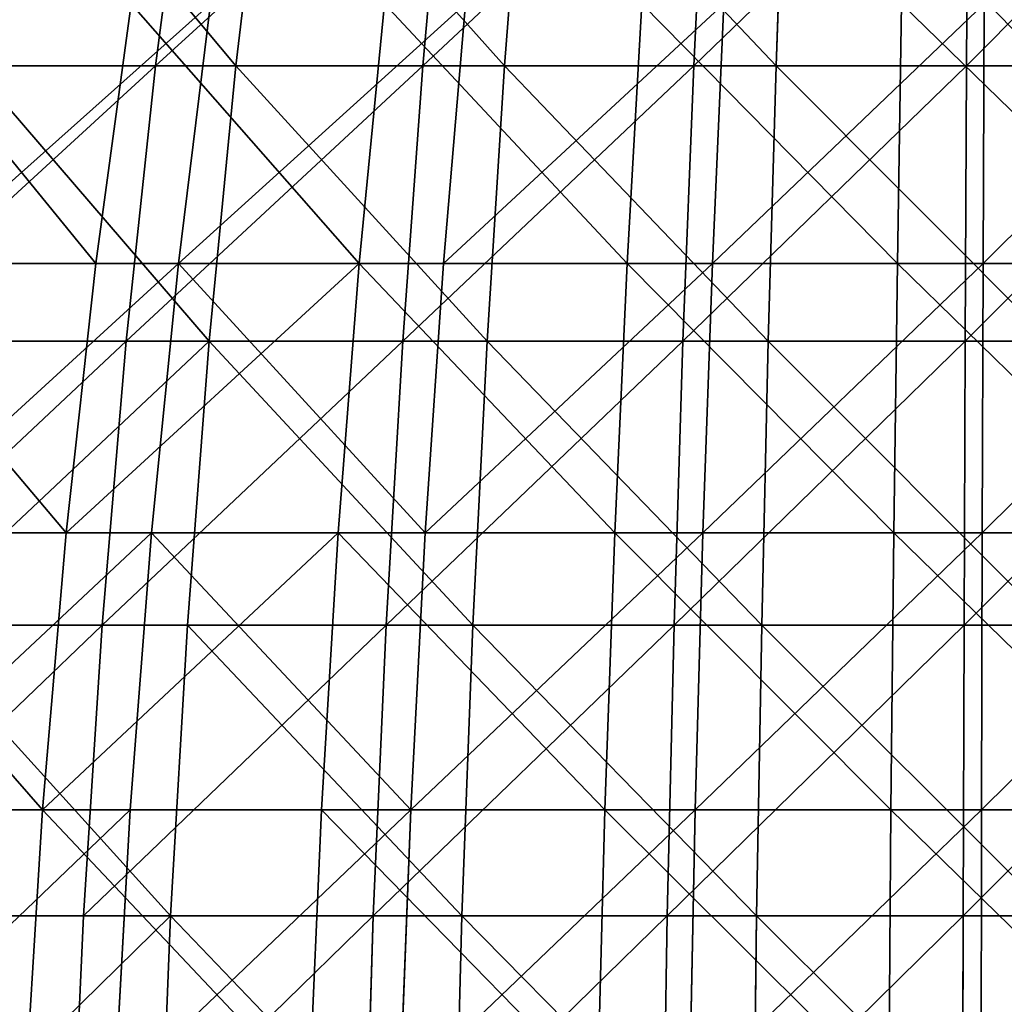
# Model space of a CAD drawing. Extents: x 143 to 263, y -61 to 82.
# Tile 139 of 256: x 188 to 203, y 11 to 26. Entities that reach past the tile are written whole.
import ezdxf

# ---------------------------------------------------------------- set-up
doc = ezdxf.new("R2010")
doc.units = 0
doc.header["$LTSCALE"] = 25.4
doc.layers.get('0').update_dxf_attribs({"color": 13, "linetype": 'CONTINUOUS'})

# ---------------------------------------------------------------- blocks, each defined once
blk = doc.blocks.new('ICE-BALL-8126_STL')
at = {"color": 7}
for p, q in [((68.466, 3.214, 1.497), (68.466, -1.237, 1.349)), ((68.466, 3.214, 1.497), (68.466, -1.237, 1.349)), ((64.17, 3.115, 2.826), (64.17, -1.227, 2.682)), ((64.17, 3.115, 2.826), (64.17, -1.227, 2.682)), ((70.114, -1.524, 114.518), (70.114, 3.075, 114.392)), ((70.114, -1.524, 114.518), (70.114, 3.075, 114.392)), ((59.993, 2.992, 4.493), (59.993, -1.214, 4.352)), ((59.993, 2.992, 4.493), (59.993, -1.214, 4.352)), ((65.603, -1.51, 113.337), (65.603, 2.996, 113.213)), ((65.603, -1.51, 113.337), (65.603, 2.996, 113.213)), ((56.924, -1.469, 109.943), (56.924, 2.77, 109.827)), ((56.924, -1.469, 109.943), (56.924, 2.77, 109.827)), ((61.197, -1.491, 111.809), (61.197, 2.895, 111.689)), ((61.197, -1.491, 111.809), (61.197, 2.895, 111.689)), ((64.17, -2.601, 109.156), (64.17, 1.744, 109.124)), ((64.17, -2.601, 109.156), (64.17, 1.744, 109.124)), ((68.466, -2.645, 110.489), (68.466, 1.808, 110.455)), ((68.466, -2.645, 110.489), (68.466, 1.808, 110.455)), ((59.993, -2.545, 107.486), (59.993, 1.663, 107.455)), ((59.993, -2.545, 107.486), (59.993, 1.663, 107.455)), ((65.603, -0.145, -1.471), (65.603, -4.651, -1.348)), ((65.603, -0.145, -1.471), (65.603, -4.651, -1.348)), ((70.114, -0.131, -2.652), (70.114, -4.73, -2.526)), ((70.114, -0.131, -2.652), (70.114, -4.73, -2.526)), ((56.924, -0.185, 1.923), (56.924, -4.425, 2.039)), ((56.924, -0.185, 1.923), (56.924, -4.425, 2.039)), ((61.197, -0.163, 0.057), (61.197, -4.549, 0.177)), ((61.197, -0.163, 0.057), (61.197, -4.549, 0.177)), ((55.962, -1.199, 6.35), (59.993, -1.214, 4.352)), ((55.962, -1.199, 6.35), (59.993, -1.214, 4.352)), ((59.993, -1.214, 4.352), (64.17, -1.227, 2.682)), ((59.993, -1.214, 4.352), (64.17, -1.227, 2.682)), ((59.993, -1.214, 4.352), (59.993, -5.417, 4.556)), ((59.993, -1.214, 4.352), (59.993, -5.417, 4.556)), ((64.17, -1.227, 2.682), (68.466, -1.237, 1.349)), ((64.17, -1.227, 2.682), (68.466, -1.237, 1.349)), ((64.17, -1.227, 2.682), (64.17, -5.566, 2.891)), ((64.17, -1.227, 2.682), (64.17, -5.566, 2.891)), ((68.466, -1.237, 1.349), (72.855, -1.244, 0.361)), ((68.466, -1.237, 1.349), (72.855, -1.244, 0.361)), ((68.466, -1.237, 1.349), (68.466, -5.684, 1.564)), ((68.466, -1.237, 1.349), (68.466, -5.684, 1.564)), ((56.924, -1.469, 109.943), (52.808, -1.443, 107.751)), ((56.924, -1.469, 109.943), (52.808, -1.443, 107.751)), ((56.924, -5.705, 109.726), (56.924, -1.469, 109.943)), ((61.197, -1.491, 111.809), (56.924, -1.469, 109.943)), ((56.924, -5.705, 109.726), (56.924, -1.469, 109.943)), ((61.197, -1.491, 111.809), (56.924, -1.469, 109.943)), ((61.197, -5.873, 111.584), (61.197, -1.491, 111.809)), ((65.603, -1.51, 113.337), (61.197, -1.491, 111.809)), ((61.197, -5.873, 111.584), (61.197, -1.491, 111.809)), ((65.603, -1.51, 113.337), (61.197, -1.491, 111.809)), ((65.603, -6.011, 113.106), (65.603, -1.51, 113.337)), ((70.114, -1.524, 114.518), (65.603, -1.51, 113.337)), ((65.603, -6.011, 113.106), (65.603, -1.51, 113.337)), ((70.114, -1.524, 114.518), (65.603, -1.51, 113.337)), ((70.114, -6.118, 114.283), (70.114, -1.524, 114.518)), ((74.704, -1.533, 115.346), (70.114, -1.524, 114.518)), ((70.114, -6.118, 114.283), (70.114, -1.524, 114.518)), ((74.704, -1.533, 115.346), (70.114, -1.524, 114.518)), ((55.962, -2.478, 105.49), (59.993, -2.545, 107.486)), ((55.962, -2.478, 105.49), (59.993, -2.545, 107.486)), ((59.993, -6.741, 107.175), (59.993, -2.545, 107.486)), ((59.993, -2.545, 107.486), (64.17, -2.601, 109.156)), ((59.993, -2.545, 107.486), (64.17, -2.601, 109.156)), ((59.993, -6.741, 107.175), (59.993, -2.545, 107.486)), ((64.17, -6.933, 108.834), (64.17, -2.601, 109.156)), ((64.17, -2.601, 109.156), (68.466, -2.645, 110.489)), ((64.17, -2.601, 109.156), (68.466, -2.645, 110.489)), ((64.17, -6.933, 108.834), (64.17, -2.601, 109.156)), ((68.466, -7.086, 110.159), (68.466, -2.645, 110.489)), ((68.466, -2.645, 110.489), (72.855, -2.678, 111.475)), ((68.466, -2.645, 110.489), (72.855, -2.678, 111.475)), ((68.466, -7.086, 110.159), (68.466, -2.645, 110.489)), ((56.924, -4.425, 2.039), (52.808, -4.279, 4.226)), ((56.924, -4.425, 2.039), (52.808, -4.279, 4.226)), ((56.924, -4.425, 2.039), (56.924, -8.642, 2.487)), ((61.197, -4.549, 0.177), (56.924, -4.425, 2.039)), ((56.924, -4.425, 2.039), (56.924, -8.642, 2.487)), ((61.197, -4.549, 0.177), (56.924, -4.425, 2.039)), ((61.197, -4.549, 0.177), (61.197, -8.912, 0.641)), ((65.603, -4.651, -1.348), (61.197, -4.549, 0.177)), ((61.197, -4.549, 0.177), (61.197, -8.912, 0.641)), ((65.603, -4.651, -1.348), (61.197, -4.549, 0.177)), ((65.603, -4.651, -1.348), (65.603, -9.134, -0.871)), ((70.114, -4.73, -2.526), (65.603, -4.651, -1.348)), ((65.603, -4.651, -1.348), (65.603, -9.134, -0.871)), ((70.114, -4.73, -2.526), (65.603, -4.651, -1.348)), ((70.114, -4.73, -2.526), (70.114, -9.304, -2.04)), ((74.704, -4.785, -3.352), (70.114, -4.73, -2.526)), ((70.114, -4.73, -2.526), (70.114, -9.304, -2.04)), ((74.704, -4.785, -3.352), (70.114, -4.73, -2.526)), ((55.962, -5.239, 6.545), (59.993, -5.417, 4.556)), ((55.962, -5.239, 6.545), (59.993, -5.417, 4.556)), ((59.993, -5.417, 4.556), (64.17, -5.566, 2.891)), ((59.993, -5.417, 4.556), (64.17, -5.566, 2.891)), ((59.993, -5.417, 4.556), (59.993, -9.589, 5.101)), ((59.993, -5.417, 4.556), (59.993, -9.589, 5.101)), ((56.924, -5.705, 109.726), (52.808, -5.507, 107.543)), ((56.924, -5.705, 109.726), (52.808, -5.507, 107.543)), ((64.17, -5.566, 2.891), (68.466, -5.684, 1.564)), ((64.17, -5.566, 2.891), (68.466, -5.684, 1.564)), ((64.17, -5.566, 2.891), (64.17, -9.873, 3.454)), ((64.17, -5.566, 2.891), (64.17, -9.873, 3.454)), ((56.924, -9.91, 109.178), (56.924, -5.705, 109.726)), ((61.197, -5.873, 111.584), (56.924, -5.705, 109.726)), ((56.924, -9.91, 109.178), (56.924, -5.705, 109.726)), ((61.197, -5.873, 111.584), (56.924, -5.705, 109.726)), ((68.466, -5.684, 1.564), (72.855, -5.772, 0.58)), ((68.466, -5.684, 1.564), (72.855, -5.772, 0.58)), ((68.466, -5.684, 1.564), (68.466, -10.1, 2.14)), ((68.466, -5.684, 1.564), (68.466, -10.1, 2.14)), ((61.197, -10.224, 111.017), (61.197, -5.873, 111.584)), ((65.603, -6.011, 113.106), (61.197, -5.873, 111.584)), ((61.197, -10.224, 111.017), (61.197, -5.873, 111.584)), ((65.603, -6.011, 113.106), (61.197, -5.873, 111.584)), ((65.603, -10.481, 112.523), (65.603, -6.011, 113.106)), ((70.114, -6.118, 114.283), (65.603, -6.011, 113.106)), ((65.603, -10.481, 112.523), (65.603, -6.011, 113.106)), ((70.114, -6.118, 114.283), (65.603, -6.011, 113.106)), ((70.114, -10.68, 113.688), (70.114, -6.118, 114.283)), ((74.704, -6.193, 115.107), (70.114, -6.118, 114.283)), ((70.114, -10.68, 113.688), (70.114, -6.118, 114.283)), ((74.704, -6.193, 115.107), (70.114, -6.118, 114.283)), ((55.962, -6.512, 105.19), (59.993, -6.741, 107.175)), ((55.962, -6.512, 105.19), (59.993, -6.741, 107.175)), ((59.993, -10.898, 106.522), (59.993, -6.741, 107.175)), ((59.993, -6.741, 107.175), (64.17, -6.933, 108.834)), ((59.993, -6.741, 107.175), (64.17, -6.933, 108.834)), ((59.993, -10.898, 106.522), (59.993, -6.741, 107.175)), ((64.17, -11.224, 108.161), (64.17, -6.933, 108.834)), ((64.17, -6.933, 108.834), (68.466, -7.086, 110.159)), ((64.17, -6.933, 108.834), (68.466, -7.086, 110.159)), ((64.17, -11.224, 108.161), (64.17, -6.933, 108.834)), ((68.466, -11.485, 109.468), (68.466, -7.086, 110.159)), ((68.466, -7.086, 110.159), (72.855, -7.199, 111.139)), ((68.466, -7.086, 110.159), (72.855, -7.199, 111.139)), ((68.466, -11.485, 109.468), (68.466, -7.086, 110.159)), ((56.924, -8.642, 2.487), (52.808, -8.325, 4.656)), ((56.924, -8.642, 2.487), (52.808, -8.325, 4.656)), ((56.924, -8.642, 2.487), (56.924, -12.812, 3.265)), ((61.197, -8.912, 0.641), (56.924, -8.642, 2.487)), ((56.924, -8.642, 2.487), (56.924, -12.812, 3.265)), ((61.197, -8.912, 0.641), (56.924, -8.642, 2.487)), ((61.197, -8.912, 0.641), (61.197, -13.226, 1.446)), ((65.603, -9.134, -0.871), (61.197, -8.912, 0.641)), ((61.197, -8.912, 0.641), (61.197, -13.226, 1.446)), ((65.603, -9.134, -0.871), (61.197, -8.912, 0.641)), ((65.603, -9.134, -0.871), (65.603, -13.565, -0.044)), ((70.114, -9.304, -2.04), (65.603, -9.134, -0.871)), ((65.603, -9.134, -0.871), (65.603, -13.565, -0.044)), ((70.114, -9.304, -2.04), (65.603, -9.134, -0.871)), ((55.962, -9.25, 7.069), (59.993, -9.589, 5.101)), ((55.962, -9.25, 7.069), (59.993, -9.589, 5.101)), ((70.114, -9.304, -2.04), (70.114, -13.827, -1.196)), ((74.704, -9.424, -2.859), (70.114, -9.304, -2.04)), ((70.114, -9.304, -2.04), (70.114, -13.827, -1.196)), ((74.704, -9.424, -2.859), (70.114, -9.304, -2.04)), ((56.924, -9.91, 109.178), (52.808, -9.542, 107.017)), ((56.924, -9.91, 109.178), (52.808, -9.542, 107.017)), ((59.993, -9.589, 5.101), (64.17, -9.873, 3.454)), ((59.993, -9.589, 5.101), (64.17, -9.873, 3.454)), ((59.993, -9.589, 5.101), (59.993, -13.704, 5.984)), ((59.993, -9.589, 5.101), (59.993, -13.704, 5.984)), ((56.924, -14.06, 108.301), (56.924, -9.91, 109.178)), ((61.197, -10.224, 111.017), (56.924, -9.91, 109.178)), ((56.924, -14.06, 108.301), (56.924, -9.91, 109.178)), ((61.197, -10.224, 111.017), (56.924, -9.91, 109.178)), ((64.17, -9.873, 3.454), (68.466, -10.1, 2.14)), ((64.17, -9.873, 3.454), (68.466, -10.1, 2.14)), ((64.17, -9.873, 3.454), (64.17, -14.121, 4.366)), ((64.17, -9.873, 3.454), (64.17, -14.121, 4.366)), ((61.197, -14.517, 110.11), (61.197, -10.224, 111.017)), ((65.603, -10.481, 112.523), (61.197, -10.224, 111.017)), ((61.197, -14.517, 110.11), (61.197, -10.224, 111.017)), ((65.603, -10.481, 112.523), (61.197, -10.224, 111.017)), ((68.466, -10.1, 2.14), (72.855, -10.267, 1.168)), ((68.466, -10.1, 2.14), (72.855, -10.267, 1.168)), ((68.466, -10.1, 2.14), (68.466, -14.454, 3.075)), ((68.466, -10.1, 2.14), (68.466, -14.454, 3.075)), ((55.962, -10.508, 104.563), (59.993, -10.898, 106.522)), ((55.962, -10.508, 104.563), (59.993, -10.898, 106.522)), ((65.603, -14.891, 111.592), (65.603, -10.481, 112.523)), ((70.114, -10.68, 113.688), (65.603, -10.481, 112.523)), ((65.603, -14.891, 111.592), (65.603, -10.481, 112.523)), ((70.114, -10.68, 113.688), (65.603, -10.481, 112.523)), ((70.114, -15.181, 112.737), (70.114, -10.68, 113.688)), ((74.704, -10.819, 114.504), (70.114, -10.68, 113.688)), ((70.114, -15.181, 112.737), (70.114, -10.68, 113.688)), ((74.704, -10.819, 114.504), (70.114, -10.68, 113.688)), ((59.993, -14.988, 105.533), (59.993, -10.898, 106.522)), ((59.993, -10.898, 106.522), (64.17, -11.224, 108.161)), ((59.993, -10.898, 106.522), (64.17, -11.224, 108.161)), ((59.993, -14.988, 105.533), (59.993, -10.898, 106.522)), ((64.17, -15.447, 107.14), (64.17, -11.224, 108.161)), ((64.17, -11.224, 108.161), (68.466, -11.485, 109.468)), ((64.17, -11.224, 108.161), (68.466, -11.485, 109.468)), ((64.17, -15.447, 107.14), (64.17, -11.224, 108.161)), ((68.466, -15.813, 108.422), (68.466, -11.485, 109.468)), ((68.466, -11.485, 109.468), (72.855, -11.677, 110.436)), ((68.466, -11.485, 109.468), (72.855, -11.677, 110.436)), ((68.466, -15.813, 108.422), (68.466, -11.485, 109.468)), ((56.924, -12.812, 3.265), (52.808, -12.325, 5.403)), ((56.924, -12.812, 3.265), (52.808, -12.325, 5.403)), ((56.924, -12.812, 3.265), (56.924, -16.907, 4.368)), ((61.197, -13.226, 1.446), (56.924, -12.812, 3.265)), ((56.924, -12.812, 3.265), (56.924, -16.907, 4.368)), ((61.197, -13.226, 1.446), (56.924, -12.812, 3.265)), ((55.962, -13.205, 7.919), (59.993, -13.704, 5.984)), ((55.962, -13.205, 7.919), (59.993, -13.704, 5.984)), ((61.197, -13.226, 1.446), (61.197, -17.462, 2.587)), ((65.603, -13.565, -0.044), (61.197, -13.226, 1.446)), ((61.197, -13.226, 1.446), (61.197, -17.462, 2.587)), ((65.603, -13.565, -0.044), (61.197, -13.226, 1.446)), ((56.924, -14.06, 108.301), (52.808, -13.523, 106.176)), ((56.924, -14.06, 108.301), (52.808, -13.523, 106.176)), ((65.603, -13.565, -0.044), (65.603, -17.917, 1.128)), ((70.114, -13.827, -1.196), (65.603, -13.565, -0.044)), ((65.603, -13.565, -0.044), (65.603, -17.917, 1.128)), ((70.114, -13.827, -1.196), (65.603, -13.565, -0.044)), ((59.993, -13.704, 5.984), (64.17, -14.121, 4.366)), ((59.993, -13.704, 5.984), (64.17, -14.121, 4.366)), ((59.993, -13.704, 5.984), (59.993, -17.732, 7.2)), ((59.993, -13.704, 5.984), (59.993, -17.732, 7.2)), ((70.114, -13.827, -1.196), (70.114, -18.269, 0)), ((74.704, -14.01, -2.003), (70.114, -13.827, -1.196)), ((70.114, -13.827, -1.196), (70.114, -18.269, 0)), ((74.704, -14.01, -2.003), (70.114, -13.827, -1.196)), ((56.924, -18.128, 107.101), (56.924, -14.06, 108.301)), ((61.197, -14.517, 110.11), (56.924, -14.06, 108.301)), ((56.924, -18.128, 107.101), (56.924, -14.06, 108.301)), ((61.197, -14.517, 110.11), (56.924, -14.06, 108.301)), ((64.17, -14.121, 4.366), (68.466, -14.454, 3.075)), ((64.17, -14.121, 4.366), (68.466, -14.454, 3.075)), ((64.17, -14.121, 4.366), (64.17, -18.28, 5.621)), ((64.17, -14.121, 4.366), (64.17, -18.28, 5.621)), ((55.962, -14.44, 103.612), (59.993, -14.988, 105.533)), ((55.962, -14.44, 103.612), (59.993, -14.988, 105.533)), ((61.197, -18.725, 108.869), (61.197, -14.517, 110.11)), ((65.603, -14.891, 111.592), (61.197, -14.517, 110.11)), ((61.197, -18.725, 108.869), (61.197, -14.517, 110.11)), ((65.603, -14.891, 111.592), (61.197, -14.517, 110.11)), ((68.466, -14.454, 3.075), (72.855, -14.7, 2.119)), ((68.466, -14.454, 3.075), (72.855, -14.7, 2.119)), ((68.466, -14.454, 3.075), (68.466, -18.717, 4.362)), ((68.466, -14.454, 3.075), (68.466, -18.717, 4.362)), ((65.603, -19.215, 110.316), (65.603, -14.891, 111.592)), ((70.114, -15.181, 112.737), (65.603, -14.891, 111.592)), ((65.603, -19.215, 110.316), (65.603, -14.891, 111.592)), ((70.114, -15.181, 112.737), (65.603, -14.891, 111.592)), ((59.993, -18.984, 104.214), (59.993, -14.988, 105.533)), ((59.993, -14.988, 105.533), (64.17, -15.447, 107.14)), ((59.993, -14.988, 105.533), (64.17, -15.447, 107.14)), ((59.993, -18.984, 104.214), (59.993, -14.988, 105.533)), ((70.114, -19.593, 111.436), (70.114, -15.181, 112.737)), ((74.704, -15.384, 113.539), (70.114, -15.181, 112.737)), ((70.114, -19.593, 111.436), (70.114, -15.181, 112.737)), ((74.704, -15.384, 113.539), (70.114, -15.181, 112.737)), ((64.17, -19.572, 105.778), (64.17, -15.447, 107.14)), ((64.17, -15.447, 107.14), (68.466, -15.813, 108.422)), ((64.17, -15.447, 107.14), (68.466, -15.813, 108.422)), ((64.17, -19.572, 105.778), (64.17, -15.447, 107.14)), ((68.466, -20.041, 107.025), (68.466, -15.813, 108.422)), ((68.466, -15.813, 108.422), (72.855, -16.084, 109.371)), ((68.466, -15.813, 108.422), (72.855, -16.084, 109.371)), ((68.466, -20.041, 107.025), (68.466, -15.813, 108.422))]:
    blk.add_line(p, q, dxfattribs=at)
mesh = blk.add_polyface(dxfattribs=at)
corners = [(68.466, -1.237, 1.349), (64.17, 3.115, 2.826), (64.17, -1.227, 2.682), (68.466, 3.214, 1.497)]
mesh.append_faces([[corners[k] for k in face] for face in [(0, 1, 2), (1, 0, 3)]], dxfattribs={"vtx0": -1, "color": 7})
mesh = blk.add_polyface(dxfattribs=at)
corners = [(72.855, -1.244, 0.361), (68.466, 3.214, 1.497), (68.466, -1.237, 1.349), (72.855, 3.287, 0.512)]
mesh.append_faces([[corners[k] for k in face] for face in [(0, 1, 2), (1, 0, 3)]], dxfattribs={"vtx0": -1, "color": 7})
mesh = blk.add_polyface(dxfattribs=at)
corners = [(64.17, -1.227, 2.682), (59.993, 2.992, 4.493), (59.993, -1.214, 4.352), (64.17, 3.115, 2.826)]
mesh.append_faces([[corners[k] for k in face] for face in [(0, 1, 2), (1, 0, 3)]], dxfattribs={"vtx0": -1, "color": 7})
mesh = blk.add_polyface(dxfattribs=at)
corners = [(70.114, -1.524, 114.518), (65.603, 2.996, 113.213), (65.603, -1.51, 113.337), (70.114, 3.075, 114.392)]
mesh.append_faces([[corners[k] for k in face] for face in [(0, 1, 2), (1, 0, 3)]], dxfattribs={"vtx0": -1, "color": 7})
mesh = blk.add_polyface(dxfattribs=at)
corners = [(74.704, -1.533, 115.346), (70.114, 3.075, 114.392), (70.114, -1.524, 114.518), (74.704, 3.13, 115.218)]
mesh.append_faces([[corners[k] for k in face] for face in [(0, 1, 2), (1, 0, 3)]], dxfattribs={"vtx0": -1, "color": 7})
mesh = blk.add_polyface(dxfattribs=at)
corners = [(59.993, -1.214, 4.352), (55.962, 2.844, 6.485), (55.962, -1.199, 6.35), (59.993, 2.992, 4.493)]
mesh.append_faces([[corners[k] for k in face] for face in [(0, 1, 2), (1, 0, 3)]], dxfattribs={"vtx0": -1, "color": 7})
mesh = blk.add_polyface(dxfattribs=at)
corners = [(65.603, -1.51, 113.337), (61.197, 2.895, 111.689), (61.197, -1.491, 111.809), (65.603, 2.996, 113.213)]
mesh.append_faces([[corners[k] for k in face] for face in [(0, 1, 2), (1, 0, 3)]], dxfattribs={"vtx0": -1, "color": 7})
mesh = blk.add_polyface(dxfattribs=at)
corners = [(56.924, -1.469, 109.943), (52.808, 2.624, 107.64), (52.808, -1.443, 107.751), (56.924, 2.77, 109.827)]
mesh.append_faces([[corners[k] for k in face] for face in [(0, 1, 2), (1, 0, 3)]], dxfattribs={"vtx0": -1, "color": 7})
mesh = blk.add_polyface(dxfattribs=at)
corners = [(61.197, -1.491, 111.809), (56.924, 2.77, 109.827), (56.924, -1.469, 109.943), (61.197, 2.895, 111.689)]
mesh.append_faces([[corners[k] for k in face] for face in [(0, 1, 2), (1, 0, 3)]], dxfattribs={"vtx0": -1, "color": 7})
mesh = blk.add_polyface(dxfattribs=at)
corners = [(72.855, 1.856, 111.441), (68.466, -2.645, 110.489), (68.466, 1.808, 110.455), (72.855, -2.678, 111.475)]
mesh.append_faces([[corners[k] for k in face] for face in [(0, 1, 2), (1, 0, 3)]], dxfattribs={"vtx0": -1, "color": 7})
mesh = blk.add_polyface(dxfattribs=at)
corners = [(64.17, 1.744, 109.124), (59.993, -2.545, 107.486), (59.993, 1.663, 107.455), (64.17, -2.601, 109.156)]
mesh.append_faces([[corners[k] for k in face] for face in [(0, 1, 2), (1, 0, 3)]], dxfattribs={"vtx0": -1, "color": 7})
mesh = blk.add_polyface(dxfattribs=at)
corners = [(68.466, 1.808, 110.455), (64.17, -2.601, 109.156), (64.17, 1.744, 109.124), (68.466, -2.645, 110.489)]
mesh.append_faces([[corners[k] for k in face] for face in [(0, 1, 2), (1, 0, 3)]], dxfattribs={"vtx0": -1, "color": 7})
mesh = blk.add_polyface(dxfattribs=at)
corners = [(59.993, 1.663, 107.455), (55.962, -2.478, 105.49), (55.962, 1.566, 105.459), (59.993, -2.545, 107.486)]
mesh.append_faces([[corners[k] for k in face] for face in [(0, 1, 2), (1, 0, 3)]], dxfattribs={"vtx0": -1, "color": 7})
mesh = blk.add_polyface(dxfattribs=at)
corners = [(65.603, -0.145, -1.471), (61.197, -4.549, 0.177), (61.197, -0.163, 0.057), (65.603, -4.651, -1.348)]
mesh.append_faces([[corners[k] for k in face] for face in [(0, 1, 2), (1, 0, 3)]], dxfattribs={"vtx0": -1, "color": 7})
mesh = blk.add_polyface(dxfattribs=at)
corners = [(70.114, -0.131, -2.652), (65.603, -4.651, -1.348), (65.603, -0.145, -1.471), (70.114, -4.73, -2.526)]
mesh.append_faces([[corners[k] for k in face] for face in [(0, 1, 2), (1, 0, 3)]], dxfattribs={"vtx0": -1, "color": 7})
mesh = blk.add_polyface(dxfattribs=at)
corners = [(74.704, -0.121, -3.48), (70.114, -4.73, -2.526), (70.114, -0.131, -2.652), (74.704, -4.785, -3.352)]
mesh.append_faces([[corners[k] for k in face] for face in [(0, 1, 2), (1, 0, 3)]], dxfattribs={"vtx0": -1, "color": 7})
mesh = blk.add_polyface(dxfattribs=at)
corners = [(56.924, -0.185, 1.923), (52.808, -4.279, 4.226), (52.808, -0.212, 4.115), (56.924, -4.425, 2.039)]
mesh.append_faces([[corners[k] for k in face] for face in [(0, 1, 2), (1, 0, 3)]], dxfattribs={"vtx0": -1, "color": 7})
mesh = blk.add_polyface(dxfattribs=at)
corners = [(61.197, -0.163, 0.057), (56.924, -4.425, 2.039), (56.924, -0.185, 1.923), (61.197, -4.549, 0.177)]
mesh.append_faces([[corners[k] for k in face] for face in [(0, 1, 2), (1, 0, 3)]], dxfattribs={"vtx0": -1, "color": 7})
mesh = blk.add_polyface(dxfattribs=at)
corners = [(59.993, -5.417, 4.556), (55.962, -1.199, 6.35), (55.962, -5.239, 6.545), (59.993, -1.214, 4.352)]
mesh.append_faces([[corners[k] for k in face] for face in [(0, 1, 2), (1, 0, 3)]], dxfattribs={"vtx0": -1, "color": 7})
mesh = blk.add_polyface(dxfattribs=at)
corners = [(64.17, -5.566, 2.891), (59.993, -1.214, 4.352), (59.993, -5.417, 4.556), (64.17, -1.227, 2.682)]
mesh.append_faces([[corners[k] for k in face] for face in [(0, 1, 2), (1, 0, 3)]], dxfattribs={"vtx0": -1, "color": 7})
mesh = blk.add_polyface(dxfattribs=at)
corners = [(68.466, -5.684, 1.564), (64.17, -1.227, 2.682), (64.17, -5.566, 2.891), (68.466, -1.237, 1.349)]
mesh.append_faces([[corners[k] for k in face] for face in [(0, 1, 2), (1, 0, 3)]], dxfattribs={"vtx0": -1, "color": 7})
mesh = blk.add_polyface(dxfattribs=at)
corners = [(72.855, -5.772, 0.58), (68.466, -1.237, 1.349), (68.466, -5.684, 1.564), (72.855, -1.244, 0.361)]
mesh.append_faces([[corners[k] for k in face] for face in [(0, 1, 2), (1, 0, 3)]], dxfattribs={"vtx0": -1, "color": 7})
mesh = blk.add_polyface(dxfattribs=at)
corners = [(56.924, -5.705, 109.726), (52.808, -1.443, 107.751), (52.808, -5.507, 107.543), (56.924, -1.469, 109.943)]
mesh.append_faces([[corners[k] for k in face] for face in [(0, 1, 2), (1, 0, 3)]], dxfattribs={"vtx0": -1, "color": 7})
mesh = blk.add_polyface(dxfattribs=at)
corners = [(61.197, -5.873, 111.584), (56.924, -1.469, 109.943), (56.924, -5.705, 109.726), (61.197, -1.491, 111.809)]
mesh.append_faces([[corners[k] for k in face] for face in [(0, 1, 2), (1, 0, 3)]], dxfattribs={"vtx0": -1, "color": 7})
mesh = blk.add_polyface(dxfattribs=at)
corners = [(65.603, -6.011, 113.106), (61.197, -1.491, 111.809), (61.197, -5.873, 111.584), (65.603, -1.51, 113.337)]
mesh.append_faces([[corners[k] for k in face] for face in [(0, 1, 2), (1, 0, 3)]], dxfattribs={"vtx0": -1, "color": 7})
mesh = blk.add_polyface(dxfattribs=at)
corners = [(70.114, -6.118, 114.283), (65.603, -1.51, 113.337), (65.603, -6.011, 113.106), (70.114, -1.524, 114.518)]
mesh.append_faces([[corners[k] for k in face] for face in [(0, 1, 2), (1, 0, 3)]], dxfattribs={"vtx0": -1, "color": 7})
mesh = blk.add_polyface(dxfattribs=at)
corners = [(74.704, -6.193, 115.107), (70.114, -1.524, 114.518), (70.114, -6.118, 114.283), (74.704, -1.533, 115.346)]
mesh.append_faces([[corners[k] for k in face] for face in [(0, 1, 2), (1, 0, 3)]], dxfattribs={"vtx0": -1, "color": 7})
mesh = blk.add_polyface(dxfattribs=at)
corners = [(59.993, -2.545, 107.486), (55.962, -6.512, 105.19), (55.962, -2.478, 105.49), (59.993, -6.741, 107.175)]
mesh.append_faces([[corners[k] for k in face] for face in [(0, 1, 2), (1, 0, 3)]], dxfattribs={"vtx0": -1, "color": 7})
mesh = blk.add_polyface(dxfattribs=at)
corners = [(64.17, -2.601, 109.156), (59.993, -6.741, 107.175), (59.993, -2.545, 107.486), (64.17, -6.933, 108.834)]
mesh.append_faces([[corners[k] for k in face] for face in [(0, 1, 2), (1, 0, 3)]], dxfattribs={"vtx0": -1, "color": 7})
mesh = blk.add_polyface(dxfattribs=at)
corners = [(68.466, -2.645, 110.489), (64.17, -6.933, 108.834), (64.17, -2.601, 109.156), (68.466, -7.086, 110.159)]
mesh.append_faces([[corners[k] for k in face] for face in [(0, 1, 2), (1, 0, 3)]], dxfattribs={"vtx0": -1, "color": 7})
mesh = blk.add_polyface(dxfattribs=at)
corners = [(72.855, -2.678, 111.475), (68.466, -7.086, 110.159), (68.466, -2.645, 110.489), (72.855, -7.199, 111.139)]
mesh.append_faces([[corners[k] for k in face] for face in [(0, 1, 2), (1, 0, 3)]], dxfattribs={"vtx0": -1, "color": 7})
mesh = blk.add_polyface(dxfattribs=at)
corners = [(56.924, -4.425, 2.039), (52.808, -8.325, 4.656), (52.808, -4.279, 4.226), (56.924, -8.642, 2.487)]
mesh.append_faces([[corners[k] for k in face] for face in [(0, 1, 2), (1, 0, 3)]], dxfattribs={"vtx0": -1, "color": 7})
mesh = blk.add_polyface(dxfattribs=at)
corners = [(61.197, -4.549, 0.177), (56.924, -8.642, 2.487), (56.924, -4.425, 2.039), (61.197, -8.912, 0.641)]
mesh.append_faces([[corners[k] for k in face] for face in [(0, 1, 2), (1, 0, 3)]], dxfattribs={"vtx0": -1, "color": 7})
mesh = blk.add_polyface(dxfattribs=at)
corners = [(65.603, -4.651, -1.348), (61.197, -8.912, 0.641), (61.197, -4.549, 0.177), (65.603, -9.134, -0.871)]
mesh.append_faces([[corners[k] for k in face] for face in [(0, 1, 2), (1, 0, 3)]], dxfattribs={"vtx0": -1, "color": 7})
mesh = blk.add_polyface(dxfattribs=at)
corners = [(70.114, -4.73, -2.526), (65.603, -9.134, -0.871), (65.603, -4.651, -1.348), (70.114, -9.304, -2.04)]
mesh.append_faces([[corners[k] for k in face] for face in [(0, 1, 2), (1, 0, 3)]], dxfattribs={"vtx0": -1, "color": 7})
mesh = blk.add_polyface(dxfattribs=at)
corners = [(74.704, -4.785, -3.352), (70.114, -9.304, -2.04), (70.114, -4.73, -2.526), (74.704, -9.424, -2.859)]
mesh.append_faces([[corners[k] for k in face] for face in [(0, 1, 2), (1, 0, 3)]], dxfattribs={"vtx0": -1, "color": 7})
mesh = blk.add_polyface(dxfattribs=at)
corners = [(59.993, -9.589, 5.101), (55.962, -5.239, 6.545), (55.962, -9.25, 7.069), (59.993, -5.417, 4.556)]
mesh.append_faces([[corners[k] for k in face] for face in [(0, 1, 2), (1, 0, 3)]], dxfattribs={"vtx0": -1, "color": 7})
mesh = blk.add_polyface(dxfattribs=at)
corners = [(64.17, -9.873, 3.454), (59.993, -5.417, 4.556), (59.993, -9.589, 5.101), (64.17, -5.566, 2.891)]
mesh.append_faces([[corners[k] for k in face] for face in [(0, 1, 2), (1, 0, 3)]], dxfattribs={"vtx0": -1, "color": 7})
mesh = blk.add_polyface(dxfattribs=at)
corners = [(56.924, -9.91, 109.178), (52.808, -5.507, 107.543), (52.808, -9.542, 107.017), (56.924, -5.705, 109.726)]
mesh.append_faces([[corners[k] for k in face] for face in [(0, 1, 2), (1, 0, 3)]], dxfattribs={"vtx0": -1, "color": 7})
mesh = blk.add_polyface(dxfattribs=at)
corners = [(68.466, -10.1, 2.14), (64.17, -5.566, 2.891), (64.17, -9.873, 3.454), (68.466, -5.684, 1.564)]
mesh.append_faces([[corners[k] for k in face] for face in [(0, 1, 2), (1, 0, 3)]], dxfattribs={"vtx0": -1, "color": 7})
mesh = blk.add_polyface(dxfattribs=at)
corners = [(61.197, -10.224, 111.017), (56.924, -5.705, 109.726), (56.924, -9.91, 109.178), (61.197, -5.873, 111.584)]
mesh.append_faces([[corners[k] for k in face] for face in [(0, 1, 2), (1, 0, 3)]], dxfattribs={"vtx0": -1, "color": 7})
mesh = blk.add_polyface(dxfattribs=at)
corners = [(72.855, -10.267, 1.168), (68.466, -5.684, 1.564), (68.466, -10.1, 2.14), (72.855, -5.772, 0.58)]
mesh.append_faces([[corners[k] for k in face] for face in [(0, 1, 2), (1, 0, 3)]], dxfattribs={"vtx0": -1, "color": 7})
mesh = blk.add_polyface(dxfattribs=at)
corners = [(65.603, -10.481, 112.523), (61.197, -5.873, 111.584), (61.197, -10.224, 111.017), (65.603, -6.011, 113.106)]
mesh.append_faces([[corners[k] for k in face] for face in [(0, 1, 2), (1, 0, 3)]], dxfattribs={"vtx0": -1, "color": 7})
mesh = blk.add_polyface(dxfattribs=at)
corners = [(70.114, -10.68, 113.688), (65.603, -6.011, 113.106), (65.603, -10.481, 112.523), (70.114, -6.118, 114.283)]
mesh.append_faces([[corners[k] for k in face] for face in [(0, 1, 2), (1, 0, 3)]], dxfattribs={"vtx0": -1, "color": 7})
mesh = blk.add_polyface(dxfattribs=at)
corners = [(74.704, -10.819, 114.504), (70.114, -6.118, 114.283), (70.114, -10.68, 113.688), (74.704, -6.193, 115.107)]
mesh.append_faces([[corners[k] for k in face] for face in [(0, 1, 2), (1, 0, 3)]], dxfattribs={"vtx0": -1, "color": 7})
mesh = blk.add_polyface(dxfattribs=at)
corners = [(59.993, -6.741, 107.175), (55.962, -10.508, 104.563), (55.962, -6.512, 105.19), (59.993, -10.898, 106.522)]
mesh.append_faces([[corners[k] for k in face] for face in [(0, 1, 2), (1, 0, 3)]], dxfattribs={"vtx0": -1, "color": 7})
mesh = blk.add_polyface(dxfattribs=at)
corners = [(64.17, -6.933, 108.834), (59.993, -10.898, 106.522), (59.993, -6.741, 107.175), (64.17, -11.224, 108.161)]
mesh.append_faces([[corners[k] for k in face] for face in [(0, 1, 2), (1, 0, 3)]], dxfattribs={"vtx0": -1, "color": 7})
mesh = blk.add_polyface(dxfattribs=at)
corners = [(68.466, -7.086, 110.159), (64.17, -11.224, 108.161), (64.17, -6.933, 108.834), (68.466, -11.485, 109.468)]
mesh.append_faces([[corners[k] for k in face] for face in [(0, 1, 2), (1, 0, 3)]], dxfattribs={"vtx0": -1, "color": 7})
mesh = blk.add_polyface(dxfattribs=at)
corners = [(72.855, -7.199, 111.139), (68.466, -11.485, 109.468), (68.466, -7.086, 110.159), (72.855, -11.677, 110.436)]
mesh.append_faces([[corners[k] for k in face] for face in [(0, 1, 2), (1, 0, 3)]], dxfattribs={"vtx0": -1, "color": 7})
mesh = blk.add_polyface(dxfattribs=at)
corners = [(56.924, -8.642, 2.487), (52.808, -12.325, 5.403), (52.808, -8.325, 4.656), (56.924, -12.812, 3.265)]
mesh.append_faces([[corners[k] for k in face] for face in [(0, 1, 2), (1, 0, 3)]], dxfattribs={"vtx0": -1, "color": 7})
mesh = blk.add_polyface(dxfattribs=at)
corners = [(61.197, -8.912, 0.641), (56.924, -12.812, 3.265), (56.924, -8.642, 2.487), (61.197, -13.226, 1.446)]
mesh.append_faces([[corners[k] for k in face] for face in [(0, 1, 2), (1, 0, 3)]], dxfattribs={"vtx0": -1, "color": 7})
mesh = blk.add_polyface(dxfattribs=at)
corners = [(65.603, -9.134, -0.871), (61.197, -13.226, 1.446), (61.197, -8.912, 0.641), (65.603, -13.565, -0.044)]
mesh.append_faces([[corners[k] for k in face] for face in [(0, 1, 2), (1, 0, 3)]], dxfattribs={"vtx0": -1, "color": 7})
mesh = blk.add_polyface(dxfattribs=at)
corners = [(70.114, -9.304, -2.04), (65.603, -13.565, -0.044), (65.603, -9.134, -0.871), (70.114, -13.827, -1.196)]
mesh.append_faces([[corners[k] for k in face] for face in [(0, 1, 2), (1, 0, 3)]], dxfattribs={"vtx0": -1, "color": 7})
mesh = blk.add_polyface(dxfattribs=at)
corners = [(59.993, -13.704, 5.984), (55.962, -9.25, 7.069), (55.962, -13.205, 7.919), (59.993, -9.589, 5.101)]
mesh.append_faces([[corners[k] for k in face] for face in [(0, 1, 2), (1, 0, 3)]], dxfattribs={"vtx0": -1, "color": 7})
mesh = blk.add_polyface(dxfattribs=at)
corners = [(74.704, -9.424, -2.859), (70.114, -13.827, -1.196), (70.114, -9.304, -2.04), (74.704, -14.01, -2.003)]
mesh.append_faces([[corners[k] for k in face] for face in [(0, 1, 2), (1, 0, 3)]], dxfattribs={"vtx0": -1, "color": 7})
mesh = blk.add_polyface(dxfattribs=at)
corners = [(56.924, -14.06, 108.301), (52.808, -9.542, 107.017), (52.808, -13.523, 106.176), (56.924, -9.91, 109.178)]
mesh.append_faces([[corners[k] for k in face] for face in [(0, 1, 2), (1, 0, 3)]], dxfattribs={"vtx0": -1, "color": 7})
mesh = blk.add_polyface(dxfattribs=at)
corners = [(59.993, -13.704, 5.984), (64.17, -9.873, 3.454), (59.993, -9.589, 5.101), (64.17, -14.121, 4.366)]
mesh.append_faces([[corners[k] for k in face] for face in [(0, 1, 2), (1, 0, 3)]], dxfattribs={"vtx0": -1, "color": 7})
mesh = blk.add_polyface(dxfattribs=at)
corners = [(61.197, -14.517, 110.11), (56.924, -9.91, 109.178), (56.924, -14.06, 108.301), (61.197, -10.224, 111.017)]
mesh.append_faces([[corners[k] for k in face] for face in [(0, 1, 2), (1, 0, 3)]], dxfattribs={"vtx0": -1, "color": 7})
mesh = blk.add_polyface(dxfattribs=at)
corners = [(64.17, -14.121, 4.366), (68.466, -10.1, 2.14), (64.17, -9.873, 3.454), (68.466, -14.454, 3.075)]
mesh.append_faces([[corners[k] for k in face] for face in [(0, 1, 2), (1, 0, 3)]], dxfattribs={"vtx0": -1, "color": 7})
mesh = blk.add_polyface(dxfattribs=at)
corners = [(65.603, -14.891, 111.592), (61.197, -10.224, 111.017), (61.197, -14.517, 110.11), (65.603, -10.481, 112.523)]
mesh.append_faces([[corners[k] for k in face] for face in [(0, 1, 2), (1, 0, 3)]], dxfattribs={"vtx0": -1, "color": 7})
mesh = blk.add_polyface(dxfattribs=at)
corners = [(72.855, -14.7, 2.119), (68.466, -10.1, 2.14), (68.466, -14.454, 3.075), (72.855, -10.267, 1.168)]
mesh.append_faces([[corners[k] for k in face] for face in [(0, 1, 2), (1, 0, 3)]], dxfattribs={"vtx0": -1, "color": 7})
mesh = blk.add_polyface(dxfattribs=at)
corners = [(59.993, -10.898, 106.522), (55.962, -14.44, 103.612), (55.962, -10.508, 104.563), (59.993, -14.988, 105.533)]
mesh.append_faces([[corners[k] for k in face] for face in [(0, 1, 2), (1, 0, 3)]], dxfattribs={"vtx0": -1, "color": 7})
mesh = blk.add_polyface(dxfattribs=at)
corners = [(70.114, -15.181, 112.737), (65.603, -10.481, 112.523), (65.603, -14.891, 111.592), (70.114, -10.68, 113.688)]
mesh.append_faces([[corners[k] for k in face] for face in [(0, 1, 2), (1, 0, 3)]], dxfattribs={"vtx0": -1, "color": 7})
mesh = blk.add_polyface(dxfattribs=at)
corners = [(74.704, -15.384, 113.539), (70.114, -10.68, 113.688), (70.114, -15.181, 112.737), (74.704, -10.819, 114.504)]
mesh.append_faces([[corners[k] for k in face] for face in [(0, 1, 2), (1, 0, 3)]], dxfattribs={"vtx0": -1, "color": 7})
mesh = blk.add_polyface(dxfattribs=at)
corners = [(59.993, -10.898, 106.522), (64.17, -15.447, 107.14), (59.993, -14.988, 105.533), (64.17, -11.224, 108.161)]
mesh.append_faces([[corners[k] for k in face] for face in [(0, 1, 2), (1, 0, 3)]], dxfattribs={"vtx0": -1, "color": 7})
mesh = blk.add_polyface(dxfattribs=at)
corners = [(64.17, -11.224, 108.161), (68.466, -15.813, 108.422), (64.17, -15.447, 107.14), (68.466, -11.485, 109.468)]
mesh.append_faces([[corners[k] for k in face] for face in [(0, 1, 2), (1, 0, 3)]], dxfattribs={"vtx0": -1, "color": 7})
mesh = blk.add_polyface(dxfattribs=at)
corners = [(72.855, -11.677, 110.436), (68.466, -15.813, 108.422), (68.466, -11.485, 109.468), (72.855, -16.084, 109.371)]
mesh.append_faces([[corners[k] for k in face] for face in [(0, 1, 2), (1, 0, 3)]], dxfattribs={"vtx0": -1, "color": 7})
mesh = blk.add_polyface(dxfattribs=at)
corners = [(56.924, -12.812, 3.265), (52.808, -16.254, 6.461), (52.808, -12.325, 5.403), (56.924, -16.907, 4.368)]
mesh.append_faces([[corners[k] for k in face] for face in [(0, 1, 2), (1, 0, 3)]], dxfattribs={"vtx0": -1, "color": 7})
mesh = blk.add_polyface(dxfattribs=at)
corners = [(61.197, -13.226, 1.446), (56.924, -16.907, 4.368), (56.924, -12.812, 3.265), (61.197, -17.462, 2.587)]
mesh.append_faces([[corners[k] for k in face] for face in [(0, 1, 2), (1, 0, 3)]], dxfattribs={"vtx0": -1, "color": 7})
mesh = blk.add_polyface(dxfattribs=at)
corners = [(59.993, -17.732, 7.2), (55.962, -13.205, 7.919), (55.962, -17.077, 9.087), (59.993, -13.704, 5.984)]
mesh.append_faces([[corners[k] for k in face] for face in [(0, 1, 2), (1, 0, 3)]], dxfattribs={"vtx0": -1, "color": 7})
mesh = blk.add_polyface(dxfattribs=at)
corners = [(61.197, -13.226, 1.446), (65.603, -17.917, 1.128), (61.197, -17.462, 2.587), (65.603, -13.565, -0.044)]
mesh.append_faces([[corners[k] for k in face] for face in [(0, 1, 2), (1, 0, 3)]], dxfattribs={"vtx0": -1, "color": 7})
mesh = blk.add_polyface(dxfattribs=at)
corners = [(56.924, -18.128, 107.101), (52.808, -13.523, 106.176), (52.808, -17.426, 105.025), (56.924, -14.06, 108.301)]
mesh.append_faces([[corners[k] for k in face] for face in [(0, 1, 2), (1, 0, 3)]], dxfattribs={"vtx0": -1, "color": 7})
mesh = blk.add_polyface(dxfattribs=at)
corners = [(70.114, -13.827, -1.196), (65.603, -17.917, 1.128), (65.603, -13.565, -0.044), (70.114, -18.269, 0)]
mesh.append_faces([[corners[k] for k in face] for face in [(0, 1, 2), (1, 0, 3)]], dxfattribs={"vtx0": -1, "color": 7})
mesh = blk.add_polyface(dxfattribs=at)
corners = [(64.17, -18.28, 5.621), (59.993, -13.704, 5.984), (59.993, -17.732, 7.2), (64.17, -14.121, 4.366)]
mesh.append_faces([[corners[k] for k in face] for face in [(0, 1, 2), (1, 0, 3)]], dxfattribs={"vtx0": -1, "color": 7})
mesh = blk.add_polyface(dxfattribs=at)
corners = [(70.114, -13.827, -1.196), (74.704, -18.515, -0.79), (70.114, -18.269, 0), (74.704, -14.01, -2.003)]
mesh.append_faces([[corners[k] for k in face] for face in [(0, 1, 2), (1, 0, 3)]], dxfattribs={"vtx0": -1, "color": 7})
mesh = blk.add_polyface(dxfattribs=at)
corners = [(61.197, -18.725, 108.869), (56.924, -14.06, 108.301), (56.924, -18.128, 107.101), (61.197, -14.517, 110.11)]
mesh.append_faces([[corners[k] for k in face] for face in [(0, 1, 2), (1, 0, 3)]], dxfattribs={"vtx0": -1, "color": 7})
mesh = blk.add_polyface(dxfattribs=at)
corners = [(68.466, -18.717, 4.362), (64.17, -14.121, 4.366), (64.17, -18.28, 5.621), (68.466, -14.454, 3.075)]
mesh.append_faces([[corners[k] for k in face] for face in [(0, 1, 2), (1, 0, 3)]], dxfattribs={"vtx0": -1, "color": 7})
mesh = blk.add_polyface(dxfattribs=at)
corners = [(59.993, -14.988, 105.533), (55.962, -18.281, 102.344), (55.962, -14.44, 103.612), (59.993, -18.984, 104.214)]
mesh.append_faces([[corners[k] for k in face] for face in [(0, 1, 2), (1, 0, 3)]], dxfattribs={"vtx0": -1, "color": 7})
mesh = blk.add_polyface(dxfattribs=at)
corners = [(65.603, -19.215, 110.316), (61.197, -14.517, 110.11), (61.197, -18.725, 108.869), (65.603, -14.891, 111.592)]
mesh.append_faces([[corners[k] for k in face] for face in [(0, 1, 2), (1, 0, 3)]], dxfattribs={"vtx0": -1, "color": 7})
mesh = blk.add_polyface(dxfattribs=at)
corners = [(72.855, -19.04, 3.429), (68.466, -14.454, 3.075), (68.466, -18.717, 4.362), (72.855, -14.7, 2.119)]
mesh.append_faces([[corners[k] for k in face] for face in [(0, 1, 2), (1, 0, 3)]], dxfattribs={"vtx0": -1, "color": 7})
mesh = blk.add_polyface(dxfattribs=at)
corners = [(70.114, -19.593, 111.436), (65.603, -14.891, 111.592), (65.603, -19.215, 110.316), (70.114, -15.181, 112.737)]
mesh.append_faces([[corners[k] for k in face] for face in [(0, 1, 2), (1, 0, 3)]], dxfattribs={"vtx0": -1, "color": 7})
mesh = blk.add_polyface(dxfattribs=at)
corners = [(64.17, -15.447, 107.14), (59.993, -18.984, 104.214), (59.993, -14.988, 105.533), (64.17, -19.572, 105.778)]
mesh.append_faces([[corners[k] for k in face] for face in [(0, 1, 2), (1, 0, 3)]], dxfattribs={"vtx0": -1, "color": 7})
mesh = blk.add_polyface(dxfattribs=at)
corners = [(70.114, -19.593, 111.436), (74.704, -15.384, 113.539), (70.114, -15.181, 112.737), (74.704, -19.858, 112.22)]
mesh.append_faces([[corners[k] for k in face] for face in [(0, 1, 2), (1, 0, 3)]], dxfattribs={"vtx0": -1, "color": 7})
mesh = blk.add_polyface(dxfattribs=at)
corners = [(68.466, -15.813, 108.422), (64.17, -19.572, 105.778), (64.17, -15.447, 107.14), (68.466, -20.041, 107.025)]
mesh.append_faces([[corners[k] for k in face] for face in [(0, 1, 2), (1, 0, 3)]], dxfattribs={"vtx0": -1, "color": 7})
mesh = blk.add_polyface(dxfattribs=at)
corners = [(72.855, -16.084, 109.371), (68.466, -20.041, 107.025), (68.466, -15.813, 108.422), (72.855, -20.389, 107.949)]
mesh.append_faces([[corners[k] for k in face] for face in [(0, 1, 2), (1, 0, 3)]], dxfattribs={"vtx0": -1, "color": 7})

msp = doc.modelspace()

# ---------------------------------------------------------------- block references
at = {"color": 0, "rotation": 270}
msp.add_blockref('ICE-BALL-8126_STL', (203.864, 82.233), dxfattribs=at)

doc.saveas('drawing.dxf')
